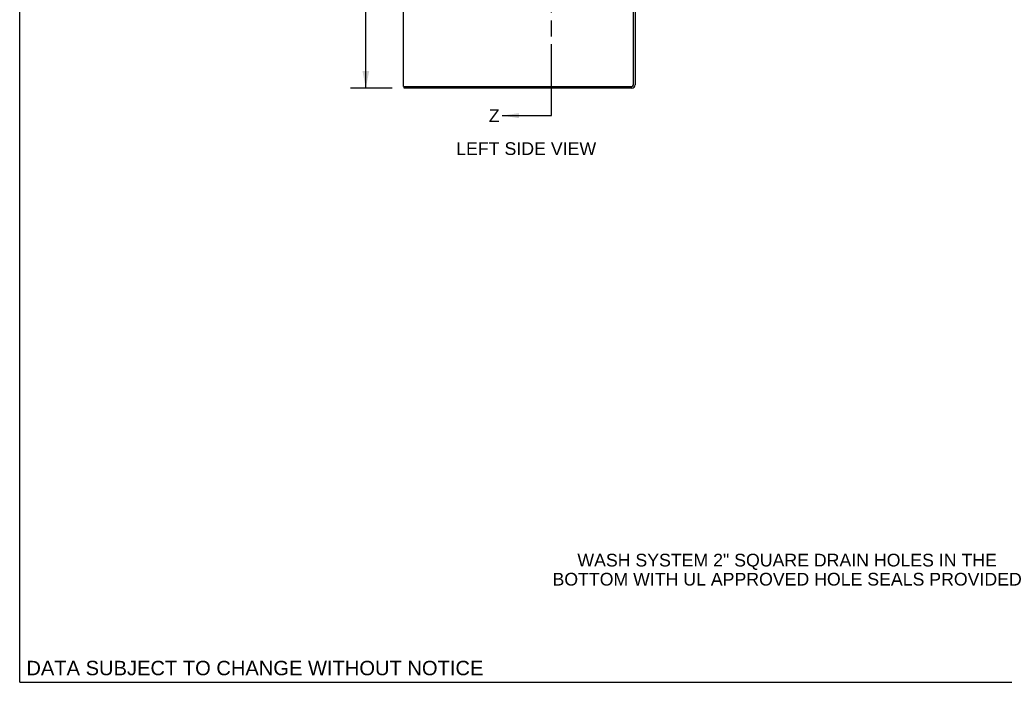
# Model space of a CAD drawing. Header units: inches. Extents: x 0 to 224, y 0 to 145.
# Tile 1 of 13: x 0 to 76, y 0 to 51. Entities that reach past the tile are written whole.
import ezdxf

# ---------------------------------------------------------------- set-up
doc = ezdxf.new("R2010")
doc.units = ezdxf.units.IN
doc.header["$LTSCALE"] = 12.302632
doc.header["$MEASUREMENT"] = 0
doc.linetypes.add('PHANTOM', pattern=[0.8, 0.45, -0.05, 0.1, -0.05, 0.1, -0.05])
doc.layers.get('0').update_dxf_attribs({"linetype": 'CONTINUOUS'})
doc.layers.add('DIMENSIONS', color=7, linetype='CONTINUOUS')
doc.styles.get("Standard").update_dxf_attribs({"font": 'arial.ttf'})
doc.dimstyles.new('DIMSTYLE_1', dxfattribs={"dimtxt": 0.986842, "dimasz": 1.315789, "dimexe": 0.09, "dimexo": 0.07, "dimgap": 0.0375, "dimtad": 0, "dimtih": 1, "dimtoh": 1, "dimzin": 4, "dimdsep": 46, "dimtxsty": 'Standard', "dimblk": '_FILLED', "dimblk1": '_FILLED', "dimblk2": '_FILLED', "dimcen": 0.09, "dimadec": 3, "dimazin": 1, "dimtfac": 1, "dimtdec": 3, "dimtofl": 0, "dimtmove": 0, "dimatfit": 3, "dimldrblk": '_FILLED', "dimfxl": 0, "dimtolj": 1, "dimtzin": 4, "dimarcsym": 0})
doc.dimstyles.get("Standard").update_dxf_attribs({"dimtxt": 1.118421, "dimasz": 1.315789, "dimexe": 0.09, "dimexo": 0.07, "dimgap": 0.09, "dimtad": 0, "dimtih": 1, "dimtoh": 1, "dimdec": 3, "dimzin": 4, "dimdsep": 46, "dimtxsty": 'Standard', "dimblk": '_FILLED', "dimblk1": '_FILLED', "dimblk2": '_FILLED', "dimcen": 0.09, "dimadec": 3, "dimazin": 1, "dimtp": 0.001, "dimtm": 0.001, "dimtfac": 1, "dimtdec": 3, "dimtofl": 0, "dimtmove": 0, "dimatfit": 3, "dimldrblk": '_FILLED', "dimfxl": 0, "dimtolj": 1, "dimtzin": 4, "dimarcsym": 0})

# ---------------------------------------------------------------- blocks, each defined once
blk = doc.blocks.new('_FILLED')
at = {"color": 0, "linetype": 'ByBlock'}
blk.add_solid([(0, 0), (-1, 0.2), (-1, -0.2)], dxfattribs=at)
blk = doc.blocks.new('XSEC_FILLED')
at = {"color": 0, "linetype": 'ByBlock'}
blk.add_solid([(0, 0), (-1, 0.15), (-1, -0.15)], dxfattribs=at)
blk = doc.blocks.new('*D18')
at = {"layer": 'DIMENSIONS', "color": 2, "linetype": 'Continuous'}
for p, q in [((28.942, 118.126), (25.703, 118.126)), ((26.887, 118.126), (26.887, 83.113)), ((26.887, 46.126), (26.887, 81.139)), ((28.942, 46.126), (25.703, 46.126))]:
    blk.add_line(p, q, dxfattribs=at)
at = {"layer": 'DIMENSIONS', "color": 2, "linetype": 'Continuous', "xscale": 1.3157894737, "yscale": 1.3157894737, "zscale": 1.3157894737}
for p, rotation in [((26.887, 118.126), 90), ((26.887, 46.126), 270)]:
    blk.add_blockref('_FILLED', p, dxfattribs=dict(at, rotation=rotation))
at = {"layer": 'DIMENSIONS', "color": 2, "linetype": 'Continuous', "insert": (26.887, 82.62), "char_height": 0.9868, "width": 3.44844, "attachment_point": 2, "line_spacing_factor": 0.9}
blk.add_mtext('72.00', dxfattribs=at)

msp = doc.modelspace()

# ---------------------------------------------------------------- linework, layer by layer
at = {"color": 7, "linetype": 'Continuous'}
for p, q in [((0, 0), (0, 144.737)), ((29.8, 46.251), (29.8, 118.001)), ((47.675, 46.376), (47.675, 53.37)), ((47.8, 53.376), (47.8, 46.376)), ((29.8, 46.251), (47.55, 46.251)), ((29.863, 46.126), (29.863, 46.251)), ((47.55, 46.126), (29.863, 46.126)), ((0, 0), (223.684, 0))]:
    msp.add_line(p, q, dxfattribs=at)
at = {"color": 7, "linetype": 'PHANTOM'}
msp.add_line((41.3, 43.983), (41.3, 121.047), dxfattribs=at)
at = {"color": 7, "linetype": 'Continuous'}
for radius in [0.25, 0.125]:
    msp.add_arc((47.55, 46.376), radius, 270, 360, dxfattribs=at)

# ---------------------------------------------------------------- texts
at = {"color": 7, "linetype": 'Continuous', "insert": (36.44, 44.477), "char_height": 0.987, "width": 0.8401, "attachment_point": 1, "line_spacing_factor": 0.9}
msp.add_mtext('Z', dxfattribs=at)
at = {"layer": 'DIMENSIONS', "color": 2, "linetype": 'Continuous', "attachment_point": 2, "line_spacing_factor": 0.9}
for s, insert, char_height, width in [('LEFT SIDE VIEW', (39.343, 41.916), 0.98684, 10.85159), ('WASH SYSTEM 2" SQUARE DRAIN HOLES IN THE\\PBOTTOM WITH UL APPROVED HOLE SEALS PROVIDED', (59.653, 9.976), 0.98684, 36.46547), ('DATA SUBJECT TO CHANGE WITHOUT NOTICE', (18.269, 1.666), 1.11842, 35.43191)]:
    msp.add_mtext(s, dxfattribs=dict(at, insert=insert, char_height=char_height, width=width))

# ---------------------------------------------------------------- dimensions: what is measured, and where the dimension line sits
at = {"layer": 'DIMENSIONS', "color": 2, "linetype": 'Continuous'}
dim = msp.add_linear_dim(base=(26.887, 46.126), p1=(29.012, 118.126), p2=(29.012, 46.126), angle=270, dimstyle='DIMSTYLE_1', dxfattribs=at)
dim.commit()
dim.dimension.update_dxf_attribs({"geometry": '*D18', "text_midpoint": (26.886, 82.121), "dimtype": 160})

# ---------------------------------------------------------------- leaders
at = {"color": 7, "linetype": 'Continuous'}
msp.add_leader([(37.471, 43.983), (41.3, 43.983)], dimstyle='Standard', override={"dimtad": 0, "dimldrblk": 'XSEC_FILLED'}, dxfattribs=at)

doc.saveas('drawing.dxf')
